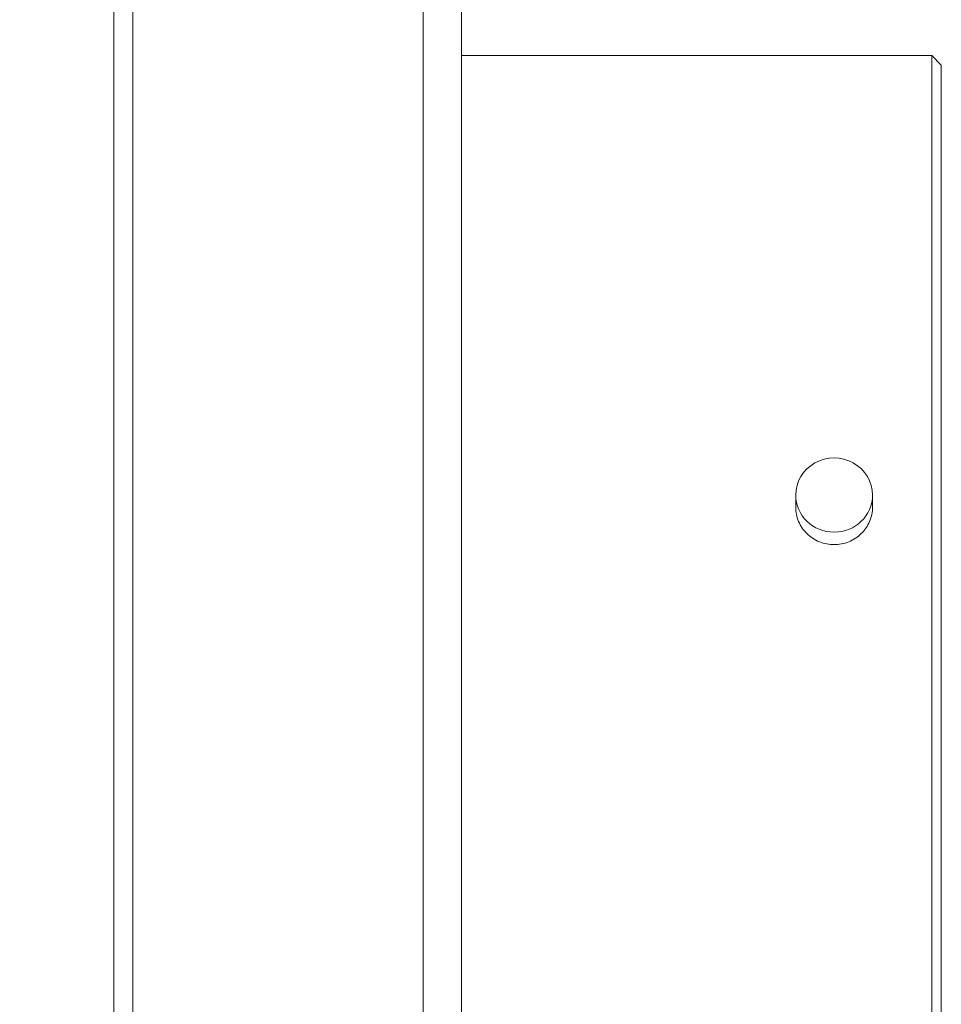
# Model space of a CAD drawing. Extents: x 0 to 283, y -463 to 196.
# Tile 11 of 35: x 146.17 to 152.17, y 109.6 to 116.01. Entities that reach past the tile are written whole.
import ezdxf

# ---------------------------------------------------------------- set-up
doc = ezdxf.new("R2010")
doc.units = 0
doc.layers.get('DEFPOINTS').update_dxf_attribs({"linetype": 'CONTINUOUS'})
doc.layers.add('DIM', color=7, linetype='CONTINUOUS')
doc.layers.add('VISIBLE', color=255, linetype='CONTINUOUS', lineweight=0)
doc.styles.add('SANSSERIF', font='sanss___.ttf')
doc.dimstyles.new('ISO-25$0', dxfattribs={"dimtxt": 2.5, "dimasz": 2.5, "dimexe": 1.25, "dimexo": 1, "dimgap": 0.6, "dimtad": 1, "dimdec": 1, "dimzin": 9, "dimdsep": 46, "dimtxsty": 'SANSSERIF', "dimcen": 0.75, "dimadec": 1, "dimazin": 0, "dimtfac": 1, "dimtdec": 1, "dimtmove": 0, "dimatfit": 3, "dimfxl": 1, "dimarcsym": 0})

# ---------------------------------------------------------------- blocks, each defined once
blk = doc.blocks.new('*D31')
at = {"layer": 'DEFPOINTS', "color": 0, "transparency": 16777216}
for p in [(152.168, 144.5814), (138.408, 125.537), (152.168, 115.7181)]:
    blk.add_point(p, dxfattribs=at)
at = {"layer": 'DIM', "color": 0, "lineweight": -2, "transparency": 16777216}
for p, q in [((138.408, 126.537), (138.408, 145.8314)), ((152.168, 116.7181), (152.168, 145.8314)), ((140.908, 144.5814), (149.668, 144.5814))]:
    blk.add_line(p, q, dxfattribs=at)
at = {"layer": 'DIM', "color": 0, "transparency": 16777216}
for points in [[(140.908, 144.9981), (140.908, 144.1647), (138.408, 144.5814)], [(149.668, 144.9981), (149.668, 144.1647), (152.168, 144.5814)]]:
    blk.add_solid(points, dxfattribs=at)
at = {"layer": 'DIM', "color": 0, "transparency": 16777216, "insert": (145.3268, 146.4691), "char_height": 2.5, "attachment_point": 5, "style": 'SANSSERIF'}
blk.add_mtext('55.04', dxfattribs=at)

msp = doc.modelspace()

# ---------------------------------------------------------------- linework, layer by layer
at = {"layer": 'VISIBLE'}
for p, q in [((146.783, 122.6321), (146.783, 91.5119)), ((146.908, 91.5119), (146.908, 122.6321)), ((148.7955, 116.7357), (148.7955, 106.8881)), ((149.0455, 107.028), (149.0455, 116.5958)), ((149.0455, 115.7806), (152.1055, 115.7806)), ((152.1055, 115.7806), (152.1055, 111.8119)), ((152.168, 115.7181), (152.1055, 115.7806)), ((152.168, 111.8119), (152.168, 115.7181)), ((151.2205, 112.8391), (151.2205, 112.9183)), ((151.7205, 112.8391), (151.7205, 112.9183)), ((152.1055, 111.8119), (152.1055, 107.8431)), ((152.168, 107.9056), (152.168, 111.8119))]:
    msp.add_line(p, q, dxfattribs=at)
for start_param, end_param in [(0, 3.141593), (3.141593, 6.283185)]:
    msp.add_ellipse((151.4705, 112.9183), major_axis=(0.25, 0), ratio=0.965926, start_param=start_param, end_param=end_param, dxfattribs=at)
for points, knots in [([(151.4705, 112.5956), (151.4391, 112.5956), (151.4056, 112.6017), (151.344, 112.6268), (151.3159, 112.6456), (151.2715, 112.689), (151.2522, 112.7164), (151.2267, 112.7763), (151.2205, 112.8088), (151.2205, 112.8391)], [0, 0, 0, 0, 0.0376794, 0.0376794, 0.0753588, 0.0753588, 0.1130381, 0.1130381, 0.1507175, 0.1507175, 0.1507175, 0.1507175]), ([(151.7205, 112.8391), (151.7205, 112.8088), (151.7142, 112.7763), (151.6887, 112.7164), (151.6694, 112.689), (151.625, 112.6456), (151.5969, 112.6268), (151.5353, 112.6017), (151.5019, 112.5956), (151.4705, 112.5956)], [0.4521525, 0.4521525, 0.4521525, 0.4521525, 0.4898318, 0.4898318, 0.5275112, 0.5275112, 0.5651906, 0.5651906, 0.6028699, 0.6028699, 0.6028699, 0.6028699])]:
    msp.add_open_spline(points, degree=3, knots=knots, dxfattribs=at)

# ---------------------------------------------------------------- dimensions: what is measured, and where the dimension line sits
at = {"layer": 'DIM'}
dim = msp.add_linear_dim(base=(152.168, 144.5814), p1=(138.408, 125.537), p2=(152.168, 115.7181), dimstyle='ISO-25$0', override={"dimdec": 2, "dimlfac": 4}, dxfattribs=at)
dim.commit()
dim.dimension.update_dxf_attribs({"geometry": '*D31', "text_midpoint": (145.3268, 144.5814), "dimtype": 160})

doc.saveas('drawing.dxf')
